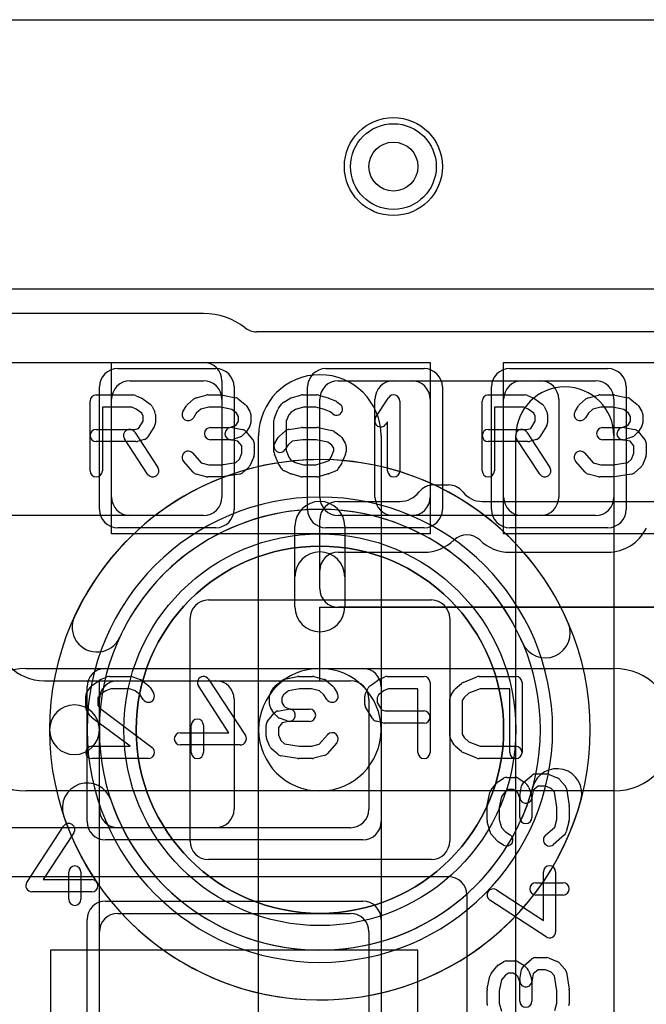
# Model space of a CAD drawing. Extents: x 0 to 20.5, y -1 to 20.
# Tile 20 of 22: x 10.3 to 12.8, y 11.6 to 15.6. Entities that reach past the tile are written whole.
import ezdxf

# ---------------------------------------------------------------- set-up
doc = ezdxf.new("R2010")
doc.units = 0
for name, color, linetype in [('Hole', 1, 'CONTINUOUS'), ('L1', 3, 'CONTINUOUS'), ('L2', 3, 'CONTINUOUS'), ('L3', 3, 'CONTINUOUS'), ('L4', 3, 'CONTINUOUS'), ('MetalMask-A', 176, 'CONTINUOUS'), ('MetalMask-B', 176, 'CONTINUOUS'), ('PartsArea-A', 111, 'CONTINUOUS'), ('PartsArea-B', 111, 'CONTINUOUS'), ('PartsSilk-A', 221, 'CONTINUOUS'), ('PartsSilk-B', 221, 'CONTINUOUS'), ('Resist-A', 2, 'CONTINUOUS'), ('Resist-B', 2, 'CONTINUOUS'), ('Silk-A', 140, 'CONTINUOUS'), ('Silk-B', 140, 'CONTINUOUS')]:
    doc.layers.add(name, color=color, linetype=linetype)

msp = doc.modelspace()

# ---------------------------------------------------------------- linework, layer by layer
at = {"layer": 'Hole'}
msp.add_circle((11.8, 15), 0.1, dxfattribs=at)
at = {"layer": 'L1'}
for p, q in [((4.65001, 15.59996), (14.19129, 15.59996)), ((11.02503, 14.40004), (9.07497, 14.40004)), ((13.475, 14.32504), (11.24153, 14.32504)), ((9.07497, 14.2), (11.02503, 14.2)), ((10.725, 14.125), (11.025, 14.125)), ((11.1, 14.12503), (11.1, 13.64997)), ((11.575, 14.125), (11.875, 14.125)), ((11.79997, 14.125), (12.40003, 14.125)), ((12.325, 14.125), (12.625, 14.125)), ((10.65, 13.65), (10.65, 14.05)), ((11.1, 14.05), (11.1, 13.65)), ((11.5, 13.65), (11.5, 14.05)), ((11.725, 13.64997), (11.725, 14.05003)), ((11.95, 14.05), (11.95, 13.65)), ((12.25, 13.65), (12.25, 14.05)), ((12.475, 14.05003), (12.475, 13.64997)), ((12.7, 14.05), (12.7, 13.65)), ((12.3, 11.34853), (12.3, 13.9)), ((12.7, 13.9), (12.7, 11.34853)), ((11.02503, 13.575), (9.07497, 13.575)), ((11.025, 13.575), (10.725, 13.575)), ((11.875, 13.575), (11.575, 13.575)), ((12.40003, 13.575), (11.79997, 13.575)), ((12.625, 13.575), (12.325, 13.575)), ((10.375, 12.9), (11.07503, 12.9)), ((10.675, 12.9), (11.625, 12.9)), ((10.6, 12.375), (10.6, 12.825)), ((11.15, 12.82503), (11.15, 12.37497)), ((11.7, 12.825), (11.7, 12.375)), ((11.07503, 12.3), (9.825, 12.3)), ((11.625, 12.3), (10.675, 12.3)), ((9.825, 12.09996), (12.02499, 12.09996)), ((12.09996, 12.02499), (12.09996, 11.34854)), ((10.675, 11.95), (11.625, 11.95)), ((10.6, 11.425), (10.6, 11.875)), ((11.7, 11.875), (11.7, 11.425)), ((11.9, 11.8), (10.4, 11.8)), ((10.4, 11.8), (10.4, 11.5)), ((11.9, 11.5), (11.9, 11.8))]:
    msp.add_line(p, q, dxfattribs=at)
msp.add_circle((11.8, 15), 0.2, dxfattribs=at)
for centre, radius, start, end in [((11.02503, 14.12503), 0.27501, 51.78661, 90), ((11.24153, 14.40001), 0.07497, -128.21818, -90), ((11.02503, 14.12503), 0.07497, 0, 90), ((10.725, 14.05), 0.075, 90, 180), ((11.025, 14.05), 0.075, 0, 90), ((11.575, 14.05), 0.075, 90, 180), ((11.79997, 14.05003), 0.07497, 90, 180), ((11.875, 14.05), 0.075, 0, 90), ((12.325, 14.05), 0.075, 90, 180), ((12.40003, 14.05003), 0.07497, 0, 90), ((12.625, 14.05), 0.075, 0, 90), ((12.5, 13.9), 0.2, 0, 180), ((10.725, 13.65), 0.075, 180, -90), ((11.025, 13.65), 0.075, -90, 0), ((11.02503, 13.64997), 0.07497, -90, 0), ((11.575, 13.65), 0.075, 180, -90), ((11.79997, 13.64997), 0.07497, 180, -90), ((11.875, 13.65), 0.075, -90, 0), ((12.325, 13.65), 0.075, 180, -90), ((12.40003, 13.64997), 0.07497, -90, 0), ((12.625, 13.65), 0.075, -90, 0), ((10.375, 13.1), 0.2, 180, -90), ((10.675, 12.825), 0.075, 90, 180), ((11.07503, 12.82503), 0.07497, 0, 90), ((11.625, 12.825), 0.075, 0, 90), ((10.675, 12.375), 0.075, 180, -90), ((11.07503, 12.37497), 0.07497, -90, 0), ((11.625, 12.375), 0.075, -90, 0), ((12.02499, 12.02499), 0.07497, 0, 90), ((10.675, 11.875), 0.075, 90, 180), ((11.625, 11.875), 0.075, 0, 90)]:
    msp.add_arc(centre, radius, start, end, dxfattribs=at)
at = {"layer": 'L2'}
msp.add_line((1.17497, 15.59996), (18.82503, 15.59996), dxfattribs=at)
msp.add_circle((11.8, 15), 0.2, dxfattribs=at)
at = {"layer": 'L3'}
msp.add_line((1.17497, 15.59996), (18.82503, 15.59996), dxfattribs=at)
msp.add_circle((11.8, 15), 0.2, dxfattribs=at)
at = {"layer": 'L4'}
for p, q in [((1.17497, 15.59996), (18.82503, 15.59996)), ((11.25, 12.7), (11.25, 13.9)), ((11.75, 13.9), (11.75, 12.7)), ((10.3, 12.95), (11.5, 12.95)), ((11.5, 12.95), (12.7, 12.95)), ((11.25, 11.5), (11.25, 12.7)), ((11.75, 12.7), (11.75, 11.5)), ((11.5, 12.45), (10.3, 12.45)), ((12.7, 12.45), (11.5, 12.45))]:
    msp.add_line(p, q, dxfattribs=at)
for centre, radius in [((11.8, 15), 0.2), ((11.5, 12.7), 0.75)]:
    msp.add_circle(centre, radius, dxfattribs=at)
for centre, radius, start, end in [((11.5, 13.9), 0.25, 0, 180), ((11.5, 12.7), 0.95004, 90, -90), ((11.5, 12.7), 0.95004, -90, 90), ((10.3, 12.7), 0.25, 90, -90), ((11.5, 12.7), 0.25, 90, -90), ((11.5, 12.7), 0.25, 0, 180), ((11.5, 12.7), 0.25, -90, 90), ((12.7, 12.7), 0.25, -90, 90), ((11.5, 12.7), 0.25, 180, 0)]:
    msp.add_arc(centre, radius, start, end, dxfattribs=at)
at = {"layer": 'MetalMask-A'}
for p, q in [((10.725, 14.125), (11.025, 14.125)), ((11.575, 14.125), (11.875, 14.125)), ((12.325, 14.125), (12.625, 14.125)), ((10.65, 13.65), (10.65, 14.05)), ((11.1, 14.05), (11.1, 13.65)), ((11.5, 13.65), (11.5, 14.05)), ((11.95, 14.05), (11.95, 13.65)), ((12.25, 13.65), (12.25, 14.05)), ((12.7, 14.05), (12.7, 13.65)), ((11.025, 13.575), (10.725, 13.575)), ((11.875, 13.575), (11.575, 13.575)), ((12.625, 13.575), (12.325, 13.575)), ((10.675, 12.9), (11.625, 12.9)), ((10.6, 12.375), (10.6, 12.825)), ((11.7, 12.825), (11.7, 12.375)), ((11.625, 12.3), (10.675, 12.3)), ((10.675, 11.95), (11.625, 11.95)), ((10.6, 11.425), (10.6, 11.875)), ((11.7, 11.875), (11.7, 11.425))]:
    msp.add_line(p, q, dxfattribs=at)
for centre, start, end in [((10.725, 14.05), 90, 180), ((11.025, 14.05), 0, 90), ((11.575, 14.05), 90, 180), ((11.875, 14.05), 0, 90), ((12.325, 14.05), 90, 180), ((12.625, 14.05), 0, 90), ((10.725, 13.65), 180, -90), ((11.025, 13.65), -90, 0), ((11.575, 13.65), 180, -90), ((11.875, 13.65), -90, 0), ((12.325, 13.65), 180, -90), ((12.625, 13.65), -90, 0), ((10.675, 12.825), 90, 180), ((11.625, 12.825), 0, 90), ((10.675, 12.375), 180, -90), ((11.625, 12.375), -90, 0), ((10.675, 11.875), 90, 180), ((11.625, 11.875), 0, 90)]:
    msp.add_arc(centre, 0.075, start, end, dxfattribs=at)
at = {"layer": 'MetalMask-B'}
for p, q in [((11.045, 13.23), (11.955, 13.23)), ((10.97, 12.245), (10.97, 13.155)), ((12.03, 13.155), (12.03, 12.245)), ((11.955, 12.17), (11.045, 12.17))]:
    msp.add_line(p, q, dxfattribs=at)
for centre, start, end in [((11.045, 13.155), 90, 180), ((11.955, 13.155), 0, 90), ((11.045, 12.245), 180, -90), ((11.955, 12.245), -90, 0)]:
    msp.add_arc(centre, 0.075, start, end, dxfattribs=at)
at = {"layer": 'PartsArea-A'}
for p, q in [((20, 14.5), (0, 14.5)), ((10.65, 13.5), (10.65, 14.2)), ((10.65, 14.2), (11.95, 14.2)), ((11.95, 14.2), (11.95, 13.5)), ((12.25, 13.5), (12.25, 14.2)), ((12.25, 14.2), (13.55, 14.2)), ((11.95, 13.5), (10.65, 13.5)), ((13.55, 13.5), (12.25, 13.5)), ((11.5, 13.2), (13.3, 13.2)), ((11.5, 12.9), (11.5, 13.2)), ((10.6, 10.4), (10.6, 12.9)), ((10.6, 12.9), (11.5, 12.9))]:
    msp.add_line(p, q, dxfattribs=at)
at = {"layer": 'PartsArea-B'}
msp.add_line((20, 14.5), (0, 14.5), dxfattribs=at)
for start, end in [(0, 180), (180, 0)]:
    msp.add_arc((11.5, 12.7), 0.75, start, end, dxfattribs=at)
at = {"layer": 'PartsSilk-A'}
for p, q in [((10.5625, 13.75741), (10.5625, 14.04259)), ((10.5875, 14.06759), (10.7375, 14.06759)), ((10.74765, 14.06544), (10.77265, 14.05433)), ((10.7772, 14.0517), (10.80776, 14.02948)), ((10.95978, 14.02795), (10.98478, 14.05017)), ((10.99495, 14.05564), (11.03662, 14.06675)), ((11.04306, 14.06759), (11.09861, 14.06759)), ((11.10376, 14.06705), (11.15654, 14.05594)), ((11.16701, 14.051), (11.19479, 14.02878)), ((11.35254, 14.03818), (11.37754, 14.05299)), ((11.38341, 14.05552), (11.4223, 14.06663)), ((11.42917, 14.06759), (11.4875, 14.06759)), ((11.49437, 14.06663), (11.53326, 14.05552)), ((11.53567, 14.05469), (11.56345, 14.04358)), ((11.56979, 14.03989), (11.58368, 14.02878)), ((11.72763, 13.9747), (11.78041, 14.05618)), ((11.82639, 14.04259), (11.82639, 13.75741)), ((12.1625, 13.75741), (12.1625, 14.04259)), ((12.1875, 14.06759), (12.3375, 14.06759)), ((12.34765, 14.06544), (12.37265, 14.05433)), ((12.3772, 14.0517), (12.40776, 14.02948)), ((12.55978, 14.02795), (12.58478, 14.05017)), ((12.59495, 14.05564), (12.63662, 14.06675)), ((12.64306, 14.06759), (12.69861, 14.06759)), ((12.70376, 14.06705), (12.75654, 14.05594)), ((12.76701, 14.051), (12.79479, 14.02878)), ((10.7322, 14.01759), (10.6125, 14.01759)), ((10.6125, 14.01759), (10.6125, 13.75741)), ((10.74993, 14.00971), (10.7322, 14.01759)), ((10.77343, 13.99263), (10.74993, 14.00971)), ((10.81542, 14.02044), (10.82653, 13.99822)), ((10.9413, 14.00029), (10.95519, 14.02251)), ((11.01356, 14.00885), (10.99568, 13.99296)), ((11.04634, 14.01759), (11.01356, 14.00885)), ((11.09601, 14.01759), (11.04634, 14.01759)), ((11.14042, 14.00824), (11.09601, 14.01759)), ((11.16023, 13.9924), (11.14042, 14.00824)), ((11.20037, 14.02251), (11.21426, 14.00029)), ((11.31442, 13.97442), (11.32831, 14.00776)), ((11.33139, 14.01315), (11.34528, 14.03167)), ((11.3823, 13.99769), (11.37327, 13.98565)), ((11.40025, 14.00833), (11.3823, 13.99769)), ((11.43267, 14.01759), (11.40025, 14.00833)), ((11.484, 14.01759), (11.43267, 14.01759)), ((11.51829, 14.00779), (11.484, 14.01759)), ((11.54145, 13.99853), (11.51829, 14.00779)), ((11.55244, 13.98974), (11.54145, 13.99853)), ((12.3322, 14.01759), (12.2125, 14.01759)), ((12.2125, 14.01759), (12.2125, 13.75741)), ((12.34993, 14.00971), (12.3322, 14.01759)), ((12.37343, 13.99263), (12.34993, 14.00971)), ((12.41542, 14.02044), (12.42653, 13.99822)), ((12.5413, 14.00029), (12.55519, 14.02251)), ((12.61356, 14.00885), (12.59568, 13.99296)), ((12.64634, 14.01759), (12.61356, 14.00885)), ((12.69601, 14.01759), (12.64634, 14.01759)), ((12.74042, 14.00824), (12.69601, 14.01759)), ((12.76023, 13.9924), (12.74042, 14.00824)), ((12.80037, 14.02251), (12.81426, 14.00029)), ((10.76042, 13.93087), (10.77917, 13.96087)), ((10.77917, 13.98114), (10.77343, 13.99263)), ((10.77917, 13.96087), (10.77917, 13.98114)), ((10.82917, 13.98704), (10.82917, 13.9537)), ((10.99568, 13.99296), (10.9837, 13.97379)), ((11.15948, 13.94715), (11.16806, 13.96087)), ((11.16806, 13.97987), (11.16023, 13.9924)), ((11.16806, 13.96087), (11.16806, 13.97987)), ((11.21806, 13.98704), (11.21806, 13.9537)), ((11.3125, 13.83519), (11.3125, 13.96481)), ((11.37327, 13.98565), (11.3625, 13.95981)), ((11.3625, 13.95981), (11.3625, 13.84019)), ((11.77639, 13.95801), (11.76959, 13.94752)), ((11.77639, 13.75741), (11.77639, 13.95801)), ((12.36042, 13.93087), (12.37917, 13.96087)), ((12.37917, 13.98114), (12.37343, 13.99263)), ((12.37917, 13.96087), (12.37917, 13.98114)), ((12.42917, 13.98704), (12.42917, 13.9537)), ((12.59568, 13.99296), (12.5837, 13.97379)), ((12.75948, 13.94715), (12.76806, 13.96087)), ((12.76806, 13.97987), (12.76023, 13.9924)), ((12.76806, 13.96087), (12.76806, 13.97987)), ((12.81806, 13.98704), (12.81806, 13.9537)), ((10.5875, 13.92685), (10.74533, 13.92685)), ((10.74453, 13.91553), (10.83898, 13.77109)), ((10.74533, 13.92685), (10.76042, 13.93087)), ((10.82537, 13.94045), (10.79759, 13.89601)), ((11.05417, 13.93426), (11.1331, 13.93426)), ((11.1331, 13.93426), (11.1543, 13.94197)), ((11.14188, 13.93387), (11.18355, 13.92646)), ((11.1543, 13.94197), (11.15948, 13.94715)), ((11.19838, 13.91785), (11.22615, 13.88452)), ((11.21426, 13.94045), (11.20037, 13.91823)), ((11.33478, 13.89832), (11.35978, 13.92054)), ((11.37291, 13.92661), (11.42569, 13.93402)), ((11.42917, 13.93426), (11.4875, 13.93426)), ((11.4924, 13.93377), (11.54796, 13.92266)), ((11.55794, 13.91824), (11.58294, 13.89972)), ((12.1875, 13.92685), (12.34533, 13.92685)), ((12.34453, 13.91553), (12.43898, 13.77109)), ((12.34533, 13.92685), (12.36042, 13.93087)), ((12.42537, 13.94045), (12.39759, 13.89601)), ((12.65417, 13.93426), (12.7331, 13.93426)), ((12.7331, 13.93426), (12.7543, 13.94197)), ((12.74188, 13.93387), (12.78355, 13.92646)), ((12.7543, 13.94197), (12.75948, 13.94715)), ((12.79838, 13.91785), (12.82615, 13.88452)), ((12.81426, 13.94045), (12.80037, 13.91823)), ((10.74861, 13.87685), (10.5875, 13.87685)), ((10.79714, 13.74373), (10.70269, 13.88817)), ((10.78283, 13.8851), (10.75505, 13.87769)), ((11.1375, 13.88426), (11.05417, 13.88426)), ((11.16581, 13.87883), (11.13312, 13.88465)), ((11.1766, 13.89687), (11.14604, 13.88576)), ((11.18194, 13.85947), (11.16581, 13.87883)), ((11.19685, 13.9138), (11.18574, 13.90269)), ((11.3163, 13.87066), (11.33019, 13.89288)), ((11.38735, 13.87814), (11.37068, 13.86333)), ((11.43092, 13.88426), (11.38735, 13.87814)), ((11.48502, 13.88426), (11.43092, 13.88426)), ((11.53267, 13.87473), (11.48502, 13.88426)), ((11.54937, 13.86236), (11.53267, 13.87473)), ((11.58926, 13.89287), (11.60314, 13.87065)), ((12.34861, 13.87685), (12.1875, 13.87685)), ((12.39714, 13.74373), (12.30269, 13.88817)), ((12.38283, 13.8851), (12.35505, 13.87769)), ((12.7375, 13.88426), (12.65417, 13.88426)), ((12.76581, 13.87883), (12.73312, 13.88465)), ((12.7766, 13.89687), (12.74604, 13.88576)), ((12.78194, 13.85947), (12.76581, 13.87883)), ((12.79685, 13.9138), (12.78574, 13.90269)), ((11.18194, 13.82907), (11.18194, 13.85947)), ((11.23194, 13.86852), (11.23194, 13.82407)), ((11.37068, 13.86333), (11.3587, 13.84416)), ((11.3625, 13.84019), (11.37368, 13.81336)), ((11.54577, 13.81336), (11.55694, 13.84019)), ((11.55694, 13.85024), (11.54937, 13.86236)), ((11.55694, 13.84019), (11.55694, 13.85024)), ((11.60694, 13.85741), (11.60694, 13.83519)), ((12.78194, 13.82907), (12.78194, 13.85947)), ((12.83194, 13.86852), (12.83194, 13.82407)), ((10.98258, 13.75206), (10.94369, 13.7965)), ((10.98131, 13.82942), (11.01519, 13.79071)), ((11.15691, 13.79205), (11.17218, 13.80563)), ((11.17218, 13.80563), (11.18194, 13.82907)), ((11.23002, 13.81446), (11.21614, 13.78113)), ((11.32831, 13.79224), (11.31442, 13.82558)), ((11.37368, 13.81336), (11.38242, 13.79937)), ((11.38242, 13.79937), (11.39883, 13.79208)), ((11.51829, 13.79221), (11.5373, 13.79981)), ((11.5373, 13.79981), (11.54577, 13.81336)), ((11.60502, 13.82558), (11.59114, 13.79224)), ((12.58258, 13.75206), (12.54369, 13.7965)), ((12.58131, 13.82942), (12.61519, 13.79071)), ((12.75691, 13.79205), (12.77218, 13.80563)), ((12.77218, 13.80563), (12.78194, 13.82907)), ((12.83002, 13.81446), (12.81614, 13.78113)), ((11.01519, 13.79071), (11.04634, 13.78241)), ((11.04634, 13.78241), (11.09662, 13.78241)), ((11.09662, 13.78241), (11.15691, 13.79205)), ((11.20967, 13.77205), (11.18467, 13.74983)), ((11.34408, 13.76638), (11.33019, 13.7886)), ((11.38013, 13.74567), (11.35513, 13.75678)), ((11.39883, 13.79208), (11.43267, 13.78241)), ((11.43267, 13.78241), (11.484, 13.78241)), ((11.484, 13.78241), (11.51829, 13.79221)), ((11.56345, 13.75642), (11.53567, 13.74531)), ((11.58926, 13.7886), (11.57537, 13.76638)), ((12.61519, 13.79071), (12.64634, 13.78241)), ((12.64634, 13.78241), (12.69662, 13.78241)), ((12.69662, 13.78241), (12.75691, 13.79205)), ((12.80967, 13.77205), (12.78467, 13.74983)), ((11.03662, 13.73325), (10.99495, 13.74436)), ((11.09861, 13.73241), (11.04306, 13.73241)), ((11.17201, 13.74383), (11.10256, 13.73272)), ((11.4223, 13.73337), (11.38341, 13.74448)), ((11.4875, 13.73241), (11.42917, 13.73241)), ((11.53326, 13.74448), (11.49437, 13.73337)), ((12.63662, 13.73325), (12.59495, 13.74436)), ((12.69861, 13.73241), (12.64306, 13.73241)), ((12.77201, 13.74383), (12.70256, 13.73272)), ((11.96455, 13.7), (12.02434, 13.7)), ((11.575, 13.63241), (11.82639, 13.63241)), ((12.1625, 13.63241), (13.225, 13.63241)), ((11.5, 13.275), (11.5, 13.55741)), ((11.3984, 13.2016), (11.3984, 13.53081)), ((11.6016, 13.53081), (11.6016, 13.2016)), ((13.225, 13.2), (11.575, 13.2)), ((12.33215, 12.48588), (12.36548, 12.51365)), ((12.38148, 12.51944), (12.42593, 12.51944)), ((12.43554, 12.51752), (12.46887, 12.50364)), ((12.199, 12.45451), (12.22122, 12.48229)), ((12.22749, 12.48787), (12.24971, 12.50176)), ((12.26296, 12.50556), (12.2963, 12.50556)), ((12.30955, 12.50176), (12.33177, 12.48787)), ((12.31613, 12.42938), (12.32354, 12.47105)), ((12.3362, 12.48435), (12.34731, 12.47324)), ((12.39053, 12.46944), (12.37117, 12.45331)), ((12.42093, 12.46944), (12.39053, 12.46944)), ((12.44437, 12.45968), (12.42093, 12.46944)), ((12.47795, 12.49717), (12.50017, 12.47217)), ((12.18295, 12.39126), (12.19406, 12.44404)), ((12.24176, 12.42792), (12.23241, 12.38351)), ((12.2576, 12.44773), (12.24176, 12.42792)), ((12.27013, 12.45556), (12.2576, 12.44773)), ((12.28913, 12.45556), (12.27013, 12.45556)), ((12.30285, 12.44698), (12.28913, 12.45556)), ((12.30803, 12.4418), (12.30285, 12.44698)), ((12.31574, 12.4206), (12.30803, 12.4418)), ((12.35313, 12.4641), (12.36424, 12.43354)), ((12.37117, 12.45331), (12.36535, 12.42062)), ((12.45795, 12.44441), (12.44437, 12.45968)), ((12.46759, 12.38412), (12.45795, 12.44441)), ((12.50617, 12.45951), (12.51728, 12.39006)), ((12.18241, 12.33056), (12.18241, 12.38611)), ((12.31574, 12.34167), (12.31574, 12.4206)), ((12.36574, 12.425), (12.36574, 12.34167)), ((12.51759, 12.38611), (12.51759, 12.33056)), ((12.23241, 12.38351), (12.23241, 12.33384)), ((12.46759, 12.33384), (12.46759, 12.38412)), ((10.30407, 12.07663), (10.45407, 12.30626)), ((12.19436, 12.28245), (12.18325, 12.32412)), ((12.23241, 12.33384), (12.24115, 12.30106)), ((12.45929, 12.30269), (12.46759, 12.33384)), ((12.51675, 12.32412), (12.50564, 12.28245)), ((10.49593, 12.27892), (10.37119, 12.08796)), ((12.22205, 12.24728), (12.19983, 12.27228)), ((12.24115, 12.30106), (12.25704, 12.28318)), ((12.25704, 12.28318), (12.27621, 12.2712)), ((12.42058, 12.26881), (12.45929, 12.30269)), ((12.49794, 12.27008), (12.4535, 12.23119)), ((12.24971, 12.2288), (12.22749, 12.24269)), ((10.475, 12.00741), (10.475, 12.11852)), ((10.525, 12.11852), (10.525, 12.00741)), ((12.41204, 11.92119), (12.41204, 12.11944)), ((12.46204, 12.11944), (12.46204, 11.875)), ((10.37119, 12.08796), (10.56944, 12.08796)), ((12.38148, 12.075), (12.49259, 12.075)), ((10.56944, 12.03796), (10.325, 12.03796)), ((12.22108, 12.04593), (12.41204, 11.92119)), ((12.49259, 12.025), (12.38148, 12.025)), ((12.42337, 11.85407), (12.19374, 12.00407)), ((12.22749, 11.73787), (12.24971, 11.75176)), ((12.26296, 11.75556), (12.2963, 11.75556)), ((12.30955, 11.75176), (12.33177, 11.73787)), ((12.33215, 11.73588), (12.36548, 11.76365)), ((12.38148, 11.76944), (12.42593, 11.76944)), ((12.43554, 11.76752), (12.46887, 11.75364)), ((12.47795, 11.74717), (12.50017, 11.72217)), ((12.199, 11.70451), (12.22122, 11.73229)), ((12.27013, 11.70556), (12.2576, 11.69773)), ((12.28913, 11.70556), (12.27013, 11.70556)), ((12.30285, 11.69698), (12.28913, 11.70556)), ((12.31613, 11.67938), (12.32354, 11.72105)), ((12.3362, 11.73435), (12.34731, 11.72324)), ((12.35313, 11.7141), (12.36424, 11.68354)), ((12.37117, 11.70331), (12.36535, 11.67062)), ((12.39053, 11.71944), (12.37117, 11.70331)), ((12.42093, 11.71944), (12.39053, 11.71944)), ((12.44437, 11.70968), (12.42093, 11.71944)), ((12.45795, 11.69441), (12.44437, 11.70968)), ((12.50617, 11.70951), (12.51728, 11.64006)), ((12.18295, 11.64126), (12.19406, 11.69404)), ((12.24176, 11.67792), (12.23241, 11.63351)), ((12.2576, 11.69773), (12.24176, 11.67792)), ((12.30803, 11.6918), (12.30285, 11.69698)), ((12.31574, 11.6706), (12.30803, 11.6918)), ((12.31574, 11.59167), (12.31574, 11.6706)), ((12.36574, 11.675), (12.36574, 11.59167)), ((12.46759, 11.63412), (12.45795, 11.69441)), ((12.18241, 11.58056), (12.18241, 11.63611)), ((12.23241, 11.63351), (12.23241, 11.58384)), ((12.46759, 11.58384), (12.46759, 11.63412)), ((12.51759, 11.63611), (12.51759, 11.58056)), ((12.23241, 11.58384), (12.24115, 11.55106)), ((12.45929, 11.55269), (12.46759, 11.58384))]:
    msp.add_line(p, q, dxfattribs=at)
for centre, radius, start, end in [((10.5875, 14.04259), 0.025, 90, 180), ((10.7375, 14.04259), 0.025, 66.04914, 90), ((10.7625, 14.03148), 0.025, 53.98274, 66.03964), ((11.00139, 14.03148), 0.025, 104.92551, 131.63069), ((11.04306, 14.04259), 0.025, 90, 104.92885), ((11.09861, 14.04259), 0.025, 78.11016, 90), ((11.15139, 14.03148), 0.025, 51.33303, 78.11298), ((11.36528, 14.01667), 0.025, 120.63752, 143.1301), ((11.39028, 14.03148), 0.025, 105.94854, 120.63752), ((11.42917, 14.04259), 0.025, 90, 105.94854), ((11.4875, 14.04259), 0.025, 74.05146, 90), ((11.52639, 14.03148), 0.025, 68.2071, 74.05146), ((11.55417, 14.02037), 0.025, 51.33303, 68.2071), ((11.80139, 14.04259), 0.025, 0, 147.06619), ((12.1875, 14.04259), 0.025, 90, 180), ((12.3375, 14.04259), 0.025, 66.04914, 90), ((12.3625, 14.03148), 0.025, 53.98274, 66.03964), ((12.60139, 14.03148), 0.025, 104.92551, 131.63069), ((12.64306, 14.04259), 0.025, 90, 104.92885), ((12.69861, 14.04259), 0.025, 78.11016, 90), ((12.75139, 14.03148), 0.025, 51.33303, 78.11298), ((10.79306, 14.00926), 0.025, 26.56505, 53.97932), ((10.80417, 13.98704), 0.025, 0, 26.56505), ((10.9625, 13.98704), 0.025, 147.99462, -32.01002), ((10.97639, 14.00926), 0.025, 131.62783, 147.98998), ((11.17917, 14.00926), 0.025, 32.00538, 51.34522), ((11.19306, 13.98704), 0.025, 0, 32.01002), ((11.35139, 13.99815), 0.025, 143.1301, 157.39424), ((11.56806, 14.00926), 0.025, -128.66697, 51.34522), ((12.39306, 14.00926), 0.025, 26.56505, 53.97932), ((12.40417, 13.98704), 0.025, 0, 26.56505), ((12.5625, 13.98704), 0.025, 147.99462, -32.01002), ((12.57639, 14.00926), 0.025, 131.62783, 147.98998), ((12.77917, 14.00926), 0.025, 32.00538, 51.34522), ((12.79306, 13.98704), 0.025, 0, 32.01002), ((11.3375, 13.96481), 0.025, 157.39424, 180), ((11.74861, 13.96111), 0.025, 147.06646, -32.93381), ((10.5875, 13.90185), 0.025, 90, -90), ((10.72361, 13.90185), 0.025, 33.18146, -146.81914), ((10.80417, 13.9537), 0.025, -32.00538, 0), ((11.05417, 13.90926), 0.025, 90, -90), ((11.1375, 13.90926), 0.025, 79.90837, -100.08326), ((11.17917, 13.90185), 0.025, 39.7909, 79.91674), ((11.17917, 13.93148), 0.025, -45, -32.01002), ((11.19306, 13.9537), 0.025, -32.00538, 0), ((11.37639, 13.90185), 0.025, 98.00047, 131.62783), ((11.42917, 13.90926), 0.025, 90, 98.00047), ((11.4875, 13.90926), 0.025, 78.69456, 90), ((11.54306, 13.89815), 0.025, 53.47387, 78.69456), ((12.1875, 13.90185), 0.025, 90, -90), ((12.32361, 13.90185), 0.025, 33.18146, -146.81914), ((12.40417, 13.9537), 0.025, -32.00538, 0), ((12.65417, 13.90926), 0.025, 90, -90), ((12.7375, 13.90926), 0.025, 79.90837, -100.08326), ((12.77917, 13.90185), 0.025, 39.7909, 79.91674), ((12.77917, 13.93148), 0.025, -45, -32.01002), ((12.79306, 13.9537), 0.025, -32.00538, 0), ((10.74861, 13.90185), 0.025, -90, -75.06473), ((10.77639, 13.90926), 0.025, -75.07449, -32.01002), ((11.1375, 13.90926), 0.025, -90, -70.02141), ((11.16806, 13.92037), 0.025, -70.02864, -45), ((11.20694, 13.86852), 0.025, 0, 39.8005), ((11.35139, 13.87963), 0.025, 131.62783, 147.99462), ((11.56806, 13.87963), 0.025, 31.98594, 53.47387), ((12.34861, 13.90185), 0.025, -90, -75.06473), ((12.37639, 13.90926), 0.025, -75.07449, -32.01002), ((12.7375, 13.90926), 0.025, -90, -70.02141), ((12.76806, 13.92037), 0.025, -70.02864, -45), ((12.80694, 13.86852), 0.025, 0, 39.8005), ((10.9625, 13.81296), 0.025, 41.18808, -138.81042), ((11.3375, 13.85741), 0.025, 147.99462, -32.01002), ((11.3375, 13.83519), 0.025, 180, -157.39424), ((11.58194, 13.85741), 0.025, 0, 31.98594), ((11.58194, 13.83519), 0.025, -22.60576, 0), ((12.5625, 13.81296), 0.025, 41.18808, -138.81042), ((11.20694, 13.82407), 0.025, -22.60576, 0), ((12.80694, 13.82407), 0.025, -22.60576, 0), ((10.5875, 13.75741), 0.025, 180, 0), ((10.81806, 13.75741), 0.025, -146.81854, 33.18086), ((11.19306, 13.79074), 0.025, -48.37217, -22.60888), ((11.35139, 13.80185), 0.025, -157.39424, -147.99462), ((11.36528, 13.77963), 0.025, -147.99462, -113.95086), ((11.55417, 13.77963), 0.025, -68.2071, -32.00538), ((11.56806, 13.80185), 0.025, -32.00538, -22.60576), ((11.80139, 13.75741), 0.025, 180, 0), ((12.1875, 13.75741), 0.025, 180, 0), ((12.41806, 13.75741), 0.025, -146.81854, 33.18086), ((12.79306, 13.79074), 0.025, -48.37217, -22.60888), ((11.00139, 13.76852), 0.025, -138.81192, -104.92885), ((11.04306, 13.75741), 0.025, -104.92551, -90), ((11.09861, 13.75741), 0.025, -90, -80.91133), ((11.16806, 13.76852), 0.025, -80.91063, -48.36931), ((11.39028, 13.76852), 0.025, -113.95086, -105.94854), ((11.42917, 13.75741), 0.025, -105.94854, -90), ((11.4875, 13.75741), 0.025, -90, -74.05146), ((11.52639, 13.76852), 0.025, -74.05146, -68.2071), ((12.60139, 13.76852), 0.025, -138.81192, -104.92885), ((12.64306, 13.75741), 0.025, -104.92551, -90), ((12.69861, 13.75741), 0.025, -90, -80.91133), ((12.76806, 13.76852), 0.025, -80.91063, -48.36931), ((11.96455, 13.625), 0.075, 90, 142.13842), ((12.02434, 13.625), 0.075, 37.86158, 90), ((11.82639, 13.73241), 0.1, -90, -37.86343), ((12.1625, 13.73241), 0.1, -142.13657, -90), ((11.5, 13.53081), 0.1016, 0, 180), ((11.575, 13.55741), 0.075, 90, 180), ((11.575, 13.275), 0.075, 180, -90), ((11.5, 13.2016), 0.1016, 180, 0), ((12.38148, 12.49444), 0.025, 90, 129.8005), ((12.42593, 12.49444), 0.025, 67.39424, 90), ((12.24074, 12.46667), 0.025, 122.00538, 141.34522), ((12.26296, 12.48056), 0.025, 90, 122.01002), ((12.2963, 12.48056), 0.025, 57.99462, 90), ((12.34815, 12.46667), 0.025, 129.7909, 169.91674), ((12.31852, 12.46667), 0.025, 45, 57.98998), ((12.32963, 12.45556), 0.025, 19.97136, 45), ((12.45926, 12.48056), 0.025, 41.62783, 67.39112), ((12.48148, 12.45556), 0.025, 9.08937, 41.63069), ((12.21852, 12.43889), 0.025, 141.33303, 168.11298), ((12.34074, 12.425), 0.025, 169.90837, -10.08326), ((12.34074, 12.425), 0.025, 0, 19.97859), ((12.20741, 12.38611), 0.025, 168.11016, 180), ((12.49259, 12.38611), 0.025, 0, 9.08867), ((10.475, 12.29259), 0.025, -33.14974, 146.84644), ((12.20741, 12.33056), 0.025, 180, -165.07115), ((12.34074, 12.34167), 0.025, 180, 0), ((12.49259, 12.33056), 0.025, -14.92551, 0), ((12.21852, 12.28889), 0.025, -165.07449, -138.36931), ((12.26296, 12.25), 0.025, -122.00538, 57.98998), ((12.43704, 12.25), 0.025, 131.18808, -48.81042), ((12.48148, 12.28889), 0.025, -48.81192, -14.92885), ((12.24074, 12.26389), 0.025, -138.37217, -122.01002), ((10.5, 12.11852), 0.025, 0, 180), ((12.43704, 12.11944), 0.025, 0, 180), ((10.325, 12.06296), 0.025, 146.85026, -90), ((10.56944, 12.06296), 0.025, -90, 90), ((12.38148, 12.05), 0.025, 90, -90), ((12.49259, 12.05), 0.025, -90, 90), ((12.20741, 12.025), 0.025, 56.85026, -123.15356), ((10.5, 12.00741), 0.025, 180, 0), ((12.43704, 11.875), 0.025, -123.14974, 0), ((12.26296, 11.73056), 0.025, 90, 122.01002), ((12.2963, 11.73056), 0.025, 57.99462, 90), ((12.38148, 11.74444), 0.025, 90, 129.8005), ((12.42593, 11.74444), 0.025, 67.39424, 90), ((12.45926, 11.73056), 0.025, 41.62783, 67.39112), ((12.21852, 11.68889), 0.025, 141.33303, 168.11298), ((12.24074, 11.71667), 0.025, 122.00538, 141.34522), ((12.34815, 11.71667), 0.025, 129.7909, 169.91674), ((12.31852, 11.71667), 0.025, 45, 57.98998), ((12.32963, 11.70556), 0.025, 19.97136, 45), ((12.48148, 11.70556), 0.025, 9.08937, 41.63069), ((12.34074, 11.675), 0.025, 169.90837, -10.08326), ((12.34074, 11.675), 0.025, 0, 19.97859), ((12.20741, 11.63611), 0.025, 168.11016, 180), ((12.49259, 11.63611), 0.025, 0, 9.08867), ((12.34074, 11.59167), 0.025, 180, 0), ((12.20741, 11.58056), 0.025, 180, -165.07115), ((12.49259, 11.58056), 0.025, -14.92551, 0)]:
    msp.add_arc(centre, radius, start, end, dxfattribs=at)
at = {"layer": 'PartsSilk-B'}
for p, q in [((10.60461, 12.90469), (10.63239, 12.9158)), ((10.64167, 12.91759), (10.72778, 12.91759)), ((10.73632, 12.91608), (10.76687, 12.90497)), ((11.35596, 12.90594), (11.40874, 12.91705)), ((11.41389, 12.91759), (11.46944, 12.91759)), ((11.47588, 12.91675), (11.51755, 12.90564)), ((11.73985, 12.90433), (11.76485, 12.91544)), ((11.775, 12.91759), (11.925, 12.91759)), ((12.08516, 12.89358), (12.14072, 12.9158)), ((12.15, 12.91759), (12.3, 12.91759)), ((10.54824, 12.85029), (10.56213, 12.87251)), ((10.56863, 12.87948), (10.59919, 12.9017)), ((10.77395, 12.901), (10.80173, 12.87878)), ((10.80731, 12.87251), (10.8212, 12.85029)), ((11.12881, 12.68796), (11.00407, 12.87892)), ((11.04593, 12.90626), (11.19593, 12.67663)), ((11.29824, 12.85029), (11.31213, 12.87251)), ((11.31771, 12.87878), (11.34549, 12.901)), ((11.52772, 12.90017), (11.55272, 12.87795)), ((11.55731, 12.87251), (11.5712, 12.85029)), ((11.68597, 12.84822), (11.69708, 12.87044)), ((11.70474, 12.87948), (11.7353, 12.9017)), ((11.95, 12.89259), (11.95, 12.60741)), ((12.05283, 12.86684), (12.07783, 12.88906)), ((12.325, 12.89259), (12.325, 12.60741)), ((10.54444, 12.79259), (10.54444, 12.83704)), ((10.60196, 12.84189), (10.59444, 12.82987)), ((10.59444, 12.82987), (10.59444, 12.79976)), ((10.62607, 12.85943), (10.60196, 12.84189)), ((10.64648, 12.86759), (10.62607, 12.85943)), ((10.72338, 12.86759), (10.64648, 12.86759)), ((10.74592, 12.85939), (10.72338, 12.86759)), ((10.76717, 12.8424), (10.74592, 12.85939)), ((10.7788, 12.82379), (10.76717, 12.8424)), ((11.29444, 12.8037), (11.29444, 12.83704)), ((11.35227, 12.8424), (11.34444, 12.82987)), ((11.34444, 12.82987), (11.34444, 12.81087)), ((11.37208, 12.85824), (11.35227, 12.8424)), ((11.41649, 12.86759), (11.37208, 12.85824)), ((11.46616, 12.86759), (11.41649, 12.86759)), ((11.49894, 12.85885), (11.46616, 12.86759)), ((11.51682, 12.84296), (11.49894, 12.85885)), ((11.5288, 12.82379), (11.51682, 12.84296)), ((11.68333, 12.8037), (11.68333, 12.83704)), ((11.73907, 12.84263), (11.73333, 12.83114)), ((11.73333, 12.83114), (11.73333, 12.81087)), ((11.76257, 12.85971), (11.73907, 12.84263)), ((11.7803, 12.86759), (11.76257, 12.85971)), ((11.9, 12.86759), (11.7803, 12.86759)), ((11.9, 12.60741), (11.9, 12.86759)), ((12.03436, 12.83917), (12.04824, 12.86139)), ((12.08874, 12.83185), (12.08056, 12.81876)), ((12.10778, 12.84878), (12.08874, 12.83185)), ((12.15481, 12.86759), (12.10778, 12.84878)), ((12.275, 12.86759), (12.15481, 12.86759)), ((12.275, 12.60741), (12.275, 12.86759)), ((10.59444, 12.79976), (10.60207, 12.78756)), ((11.31213, 12.76823), (11.29824, 12.79045)), ((11.34444, 12.81087), (11.35302, 12.79715)), ((11.35302, 12.79715), (11.3582, 12.79197)), ((11.3582, 12.79197), (11.3794, 12.78426)), ((11.71491, 12.74601), (11.68713, 12.79045)), ((11.73333, 12.81087), (11.75208, 12.78087)), ((12.03056, 12.67407), (12.03056, 12.82593)), ((12.08056, 12.81876), (12.08056, 12.68124)), ((10.56213, 12.75712), (10.54824, 12.77934)), ((10.72517, 12.63241), (10.5683, 12.75039)), ((10.60207, 12.78756), (10.81503, 12.62739)), ((11.28635, 12.73452), (11.31412, 12.76785)), ((11.32676, 12.75269), (11.31565, 12.7638)), ((11.32895, 12.77646), (11.37062, 12.78387)), ((11.3794, 12.78426), (11.45833, 12.78426)), ((11.75208, 12.78087), (11.76717, 12.77685)), ((11.76717, 12.77685), (11.925, 12.77685)), ((10.975, 12.60741), (10.975, 12.71852)), ((11.025, 12.71852), (11.025, 12.60741)), ((11.28056, 12.67407), (11.28056, 12.71852)), ((11.34669, 12.72883), (11.33056, 12.70947)), ((11.33056, 12.70947), (11.33056, 12.67907)), ((11.36646, 12.73576), (11.3359, 12.74687)), ((11.37938, 12.73465), (11.34669, 12.72883)), ((11.45833, 12.73426), (11.375, 12.73426)), ((11.75745, 12.72769), (11.72967, 12.7351)), ((11.925, 12.72685), (11.76389, 12.72685)), ((10.93056, 12.68796), (11.12881, 12.68796)), ((11.33056, 12.67907), (11.34032, 12.65563)), ((11.49731, 12.64071), (11.53119, 12.67942)), ((12.08056, 12.68124), (12.08874, 12.66815)), ((12.08874, 12.66815), (12.10778, 12.65122)), ((10.56944, 12.63241), (10.72517, 12.63241)), ((11.175, 12.63796), (10.93056, 12.63796)), ((11.29636, 12.63113), (11.28248, 12.66446)), ((11.34032, 12.65563), (11.35559, 12.64205)), ((11.35559, 12.64205), (11.41588, 12.63241)), ((11.41588, 12.63241), (11.46616, 12.63241)), ((11.46616, 12.63241), (11.49731, 12.64071)), ((11.56881, 12.6465), (11.52992, 12.60206)), ((12.04824, 12.63861), (12.03436, 12.66083)), ((12.07783, 12.61094), (12.05283, 12.63316)), ((12.10778, 12.65122), (12.15481, 12.63241)), ((12.15481, 12.63241), (12.3, 12.63241)), ((11.32783, 12.59983), (11.30283, 12.62205)), ((11.40994, 12.58272), (11.34049, 12.59383)), ((11.51755, 12.59436), (11.47588, 12.58325)), ((12.14072, 12.5842), (12.08516, 12.60642)), ((10.8, 12.58241), (10.56944, 12.58241)), ((11.46944, 12.58241), (11.41389, 12.58241)), ((12.3, 12.58241), (12.15, 12.58241))]:
    msp.add_line(p, q, dxfattribs=at)
for centre, radius, start, end in [((11.5, 12.7), 1.1032, 23.24087, 155.25878), ((11.5, 12.7), 0.9, 23.24097, 155.25878), ((10.59034, 13.11919), 0.1016, 155.25873, -24.74122), ((12.42032, 13.09523), 0.1016, -156.75846, 23.24103), ((10.64167, 12.89259), 0.025, 90, 111.7929), ((10.72778, 12.89259), 0.025, 70.02081, 90), ((11.025, 12.89259), 0.025, 33.14974, -146.84644), ((11.41389, 12.89259), 0.025, 90, 101.88984), ((11.46944, 12.89259), 0.025, 75.07449, 90), ((11.775, 12.89259), 0.025, 90, 113.95086), ((11.925, 12.89259), 0.025, 0, 90), ((12.15, 12.89259), 0.025, 90, 111.7929), ((12.3, 12.89259), 0.025, 0, 90), ((10.58333, 12.85926), 0.025, 126.01726, 147.99462), ((10.61389, 12.88148), 0.025, 111.7929, 126.01726), ((10.75833, 12.88148), 0.025, 51.33303, 70.02081), ((10.78611, 12.85926), 0.025, 32.00538, 51.33303), ((11.33333, 12.85926), 0.025, 128.66697, 147.99462), ((11.36111, 12.88148), 0.025, 101.88984, 128.66697), ((11.51111, 12.88148), 0.025, 48.37217, 75.07449), ((11.53611, 12.85926), 0.025, 32.00538, 48.37217), ((11.71944, 12.85926), 0.025, 126.01726, 153.43495), ((11.75, 12.88148), 0.025, 113.95086, 126.01726), ((12.09444, 12.87037), 0.025, 111.7929, 131.62783), ((10.56944, 12.83704), 0.025, 147.99462, 180), ((10.8, 12.83704), 0.025, -147.99462, 32.01002), ((11.31944, 12.83704), 0.025, 147.99462, 180), ((11.55, 12.83704), 0.025, -147.99462, 32.01002), ((11.70833, 12.83704), 0.025, 153.43495, 180), ((12.05556, 12.82593), 0.025, 148.01406, 180), ((12.06944, 12.84815), 0.025, 131.62783, 148.01406), ((10.56944, 12.79259), 0.025, 180, -147.99462), ((11.31944, 12.8037), 0.025, 180, -147.99462), ((11.70833, 12.8037), 0.025, 180, -147.99462), ((10.58333, 12.77037), 0.025, -147.99462, -126.9524), ((11.33333, 12.78148), 0.025, -147.99462, -135), ((11.33333, 12.75185), 0.025, 100.09163, 140.2091), ((11.34444, 12.77037), 0.025, -135, -109.97136), ((11.375, 12.75926), 0.025, -79.90837, 100.08326), ((11.45833, 12.75926), 0.025, -90, 90), ((11.925, 12.75185), 0.025, -90, 90), ((11, 12.71852), 0.025, 0, 180), ((11.30556, 12.71852), 0.025, 140.2091, 180), ((11.375, 12.75926), 0.025, -109.97136, -90), ((11.73611, 12.75926), 0.025, -147.99462, -104.92551), ((11.76389, 12.75185), 0.025, -104.92551, -90), ((10.93056, 12.66296), 0.025, 90, -90), ((11.175, 12.66296), 0.025, -90, 33.15356), ((11.30556, 12.67407), 0.025, 180, -157.39424), ((11.55, 12.66296), 0.025, -41.18808, 138.81042), ((12.05556, 12.67407), 0.025, 180, -148.01406), ((10.56944, 12.60741), 0.025, 90, -90), ((10.8, 12.60741), 0.025, -90, 53.05275), ((11.31944, 12.64074), 0.025, -157.39424, -131.62783), ((12.06944, 12.65185), 0.025, -148.01406, -131.62783), ((12.3, 12.60741), 0.025, -90, 90), ((11, 12.60741), 0.025, 180, 0), ((11.34444, 12.61852), 0.025, -131.62783, -99.08937), ((11.51111, 12.61852), 0.025, -75.07449, -41.18808), ((11.925, 12.60741), 0.025, 180, 0), ((12.09444, 12.62963), 0.025, -131.62783, -111.7929), ((12.3, 12.60741), 0.025, 180, 0), ((11.41389, 12.60741), 0.025, -99.08937, -90), ((11.46944, 12.60741), 0.025, -90, -75.07449), ((12.15, 12.60741), 0.025, -111.7929, -90), ((12.46711, 12.43941), 0.1016, -15.07854, 164.91968), ((10.55062, 12.38081), 0.1016, 18.58475, -161.4169), ((11.5, 12.7), 0.9, -161.41708, -15.08052), ((11.5, 12.7), 1.1032, -161.41675, -15.08032)]:
    msp.add_arc(centre, radius, start, end, dxfattribs=at)
at = {"layer": 'Resist-A'}
for p, q in [((10.675, 14.175), (11.075, 14.175)), ((11.525, 14.175), (11.925, 14.175)), ((12.275, 14.175), (12.675, 14.175)), ((10.6, 13.6), (10.6, 14.1)), ((11.15, 14.1), (11.15, 13.6)), ((11.45, 13.6), (11.45, 14.1)), ((12, 14.1), (12, 13.6)), ((12.2, 13.6), (12.2, 14.1)), ((12.75, 14.1), (12.75, 13.6)), ((11.075, 13.525), (10.675, 13.525)), ((11.925, 13.525), (11.525, 13.525)), ((12.675, 13.525), (12.275, 13.525)), ((10.625, 12.95), (11.675, 12.95)), ((10.55, 12.325), (10.55, 12.875)), ((11.75, 12.875), (11.75, 12.325)), ((11.675, 12.25), (10.625, 12.25)), ((10.625, 12), (11.675, 12)), ((10.55, 11.375), (10.55, 11.925)), ((11.75, 11.925), (11.75, 11.375))]:
    msp.add_line(p, q, dxfattribs=at)
msp.add_circle((11.8, 15), 0.175, dxfattribs=at)
for centre, start, end in [((10.675, 14.1), 90, 180), ((11.075, 14.1), 0, 90), ((11.525, 14.1), 90, 180), ((11.925, 14.1), 0, 90), ((12.275, 14.1), 90, 180), ((12.675, 14.1), 0, 90), ((10.675, 13.6), 180, -90), ((11.075, 13.6), -90, 0), ((11.525, 13.6), 180, -90), ((11.925, 13.6), -90, 0), ((12.275, 13.6), 180, -90), ((12.675, 13.6), -90, 0), ((10.625, 12.875), 90, 180), ((11.675, 12.875), 0, 90), ((10.625, 12.325), 180, -90), ((11.675, 12.325), -90, 0), ((10.625, 11.925), 90, 180), ((11.675, 11.925), 0, 90)]:
    msp.add_arc(centre, 0.075, start, end, dxfattribs=at)
at = {"layer": 'Resist-B'}
for centre, radius in [((11.8, 15), 0.175), ((11.5, 12.7), 0.8)]:
    msp.add_circle(centre, radius, dxfattribs=at)
at = {"layer": 'Silk-A'}
for p, q in [((11.575, 13.425), (11.925, 13.425)), ((12.275, 13.425), (12.675, 13.425)), ((11.3984, 13.2016), (11.3984, 13.32453)), ((11.5, 13.275), (11.5, 13.35)), ((11.6016, 13.32453), (11.6016, 13.2016)), ((13.225, 13.2), (11.575, 13.2))]:
    msp.add_line(p, q, dxfattribs=at)
for centre, radius, start, end in [((12.675, 13.6), 0.175, -90, -25.84172), ((11.925, 13.6), 0.175, -90, -45.57414), ((12.1, 13.42146), 0.075, 45.57261, 134.42738), ((12.275, 13.6), 0.175, -134.42586, -90), ((11.5, 13.32453), 0.1016, 0, 180), ((11.575, 13.35), 0.075, 90, 180), ((11.575, 13.275), 0.075, 180, -90), ((11.5, 13.2016), 0.1016, 180, 0)]:
    msp.add_arc(centre, radius, start, end, dxfattribs=at)
at = {"layer": 'Silk-B'}
for centre, radius, start, end in [((11.5, 12.7), 1.1032, 0, 180), ((11.5, 12.7), 0.9, 0, 180), ((10.4984, 12.7), 0.1016, 0, 180), ((10.4984, 12.7), 0.1016, 180, 0), ((11.5, 12.7), 1.1032, 180, 0), ((11.5, 12.7), 0.9, 180, 0)]:
    msp.add_arc(centre, radius, start, end, dxfattribs=at)

doc.saveas('drawing.dxf')
